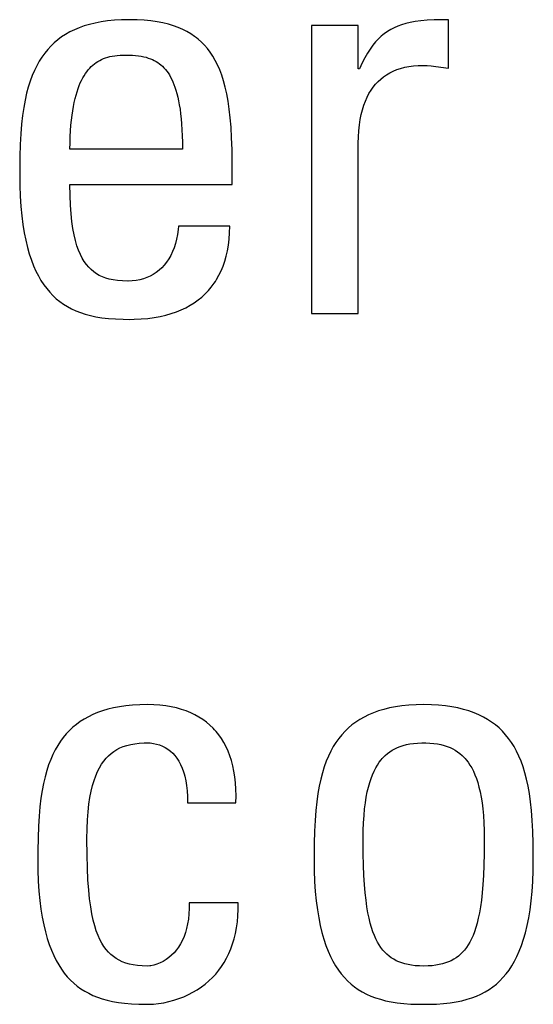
# Model space of a CAD drawing. Extents: x -837 to -216, y -123 to 601.
# Tile 30 of 136: x -537.95 to -535.88, y 156.51 to 160.47. Entities that reach past the tile are written whole.
import ezdxf

# ---------------------------------------------------------------- set-up
doc = ezdxf.new("R2010")
doc.units = 0
doc.header["$LTSCALE"] = 23.1
doc.layers.add('HEATSINK_AM_0', color=7, linetype='CONTINUOUS')

msp = doc.modelspace()

# ---------------------------------------------------------------- linework, layer by layer
at = {"layer": 'HEATSINK_AM_0', "color": 7}
for p, q in [((-537.6864, 160.4404), (-537.7067, 160.4332)), ((-537.6649, 160.4468), (-537.6864, 160.4404)), ((-537.6421, 160.4523), (-537.6649, 160.4468)), ((-537.6179, 160.457), (-537.6421, 160.4523)), ((-537.5923, 160.4607), (-537.6179, 160.457)), ((-537.565, 160.4634), (-537.5923, 160.4607)), ((-537.536, 160.465), (-537.565, 160.4634)), ((-537.5053, 160.4656), (-537.536, 160.465)), ((-537.4742, 160.465), (-537.5053, 160.4656)), ((-537.4454, 160.4634), (-537.4742, 160.465)), ((-537.4185, 160.4608), (-537.4454, 160.4634)), ((-537.3935, 160.4572), (-537.4185, 160.4608)), ((-537.3701, 160.4527), (-537.3935, 160.4572)), ((-537.3483, 160.4474), (-537.3701, 160.4527)), ((-537.3279, 160.4413), (-537.3483, 160.4474)), ((-537.3088, 160.4343), (-537.3279, 160.4413)), ((-536.5859, 160.4427), (-536.7739, 160.4427)), ((-536.7739, 160.4427), (-536.7739, 159.2847)), ((-536.5859, 160.2684), (-536.5859, 160.4427)), ((-536.4272, 160.4397), (-536.4417, 160.4333)), ((-536.4117, 160.4453), (-536.4272, 160.4397)), ((-536.395, 160.4502), (-536.4117, 160.4453)), ((-536.3769, 160.4545), (-536.395, 160.4502)), ((-536.3569, 160.458), (-536.3769, 160.4545)), ((-536.3347, 160.4609), (-536.3569, 160.458)), ((-536.3096, 160.4632), (-536.3347, 160.4609)), ((-536.2804, 160.4647), (-536.3096, 160.4632)), ((-536.2453, 160.4655), (-536.2804, 160.4647)), ((-536.2235, 160.4656), (-536.2453, 160.4655)), ((-536.2235, 160.2707), (-536.2235, 160.4656)), ((-537.7771, 160.3962), (-537.7923, 160.3849)), ((-537.761, 160.4066), (-537.7771, 160.3962)), ((-537.7439, 160.4163), (-537.761, 160.4066)), ((-537.7258, 160.4252), (-537.7439, 160.4163)), ((-537.7067, 160.4332), (-537.7258, 160.4252)), ((-537.2908, 160.4266), (-537.3088, 160.4343)), ((-537.2739, 160.4181), (-537.2908, 160.4266)), ((-537.2581, 160.4087), (-537.2739, 160.4181)), ((-537.2431, 160.3986), (-537.2581, 160.4087)), ((-537.2359, 160.3932), (-537.2431, 160.3986)), ((-536.4931, 160.3994), (-536.5047, 160.3884)), ((-536.4871, 160.4045), (-536.4931, 160.3994)), ((-536.481, 160.4093), (-536.4871, 160.4045)), ((-536.4685, 160.4182), (-536.481, 160.4093)), ((-536.4554, 160.4262), (-536.4685, 160.4182)), ((-536.4417, 160.4333), (-536.4554, 160.4262)), ((-537.8203, 160.3599), (-537.8331, 160.346)), ((-537.8067, 160.3728), (-537.8203, 160.3599)), ((-537.7923, 160.3849), (-537.8067, 160.3728)), ((-537.229, 160.3876), (-537.2359, 160.3932)), ((-537.2157, 160.3758), (-537.229, 160.3876)), ((-537.2032, 160.3631), (-537.2157, 160.3758)), ((-537.1914, 160.3494), (-537.2032, 160.3631)), ((-536.5272, 160.3627), (-536.5381, 160.3477)), ((-536.5161, 160.3762), (-536.5272, 160.3627)), ((-536.5047, 160.3884), (-536.5161, 160.3762)), ((-537.8452, 160.3313), (-537.8565, 160.3155)), ((-537.8331, 160.346), (-537.8452, 160.3313)), ((-537.5922, 160.3149), (-537.5832, 160.3173)), ((-537.5832, 160.3173), (-537.5738, 160.3193)), ((-537.5738, 160.3193), (-537.5639, 160.3209)), ((-537.5639, 160.3209), (-537.5535, 160.3221)), ((-537.5535, 160.3221), (-537.5424, 160.323)), ((-537.5424, 160.323), (-537.5305, 160.3234)), ((-537.5305, 160.3234), (-537.5236, 160.3235)), ((-537.5236, 160.3235), (-537.522, 160.3235)), ((-537.522, 160.3235), (-537.5063, 160.3233)), ((-537.5063, 160.3233), (-537.4924, 160.3226)), ((-537.4924, 160.3226), (-537.4798, 160.3217)), ((-537.4798, 160.3217), (-537.4682, 160.3203)), ((-537.4682, 160.3203), (-537.4574, 160.3187)), ((-537.4574, 160.3187), (-537.4474, 160.3167)), ((-537.4474, 160.3167), (-537.438, 160.3144)), ((-537.1802, 160.3348), (-537.1914, 160.3494)), ((-537.1698, 160.319), (-537.1802, 160.3348)), ((-537.1599, 160.302), (-537.1698, 160.319)), ((-536.5489, 160.331), (-536.5597, 160.3124)), ((-536.5381, 160.3477), (-536.5489, 160.331)), ((-537.8773, 160.2807), (-537.8867, 160.2614)), ((-537.8673, 160.2986), (-537.8773, 160.2807)), ((-537.8565, 160.3155), (-537.8673, 160.2986)), ((-537.6644, 160.2707), (-537.6583, 160.277)), ((-537.6583, 160.277), (-537.6519, 160.2828)), ((-537.6519, 160.2828), (-537.6454, 160.2882)), ((-537.6454, 160.2882), (-537.6386, 160.2932)), ((-537.6386, 160.2932), (-537.6316, 160.2977)), ((-537.6316, 160.2977), (-537.6243, 160.3019)), ((-537.6243, 160.3019), (-537.6168, 160.3057)), ((-537.6168, 160.3057), (-537.6089, 160.3091)), ((-537.6089, 160.3091), (-537.6007, 160.3122)), ((-537.6007, 160.3122), (-537.5922, 160.3149)), ((-537.438, 160.3144), (-537.4292, 160.3117)), ((-537.4292, 160.3117), (-537.4208, 160.3088)), ((-537.4208, 160.3088), (-537.4128, 160.3055)), ((-537.4128, 160.3055), (-537.4053, 160.3018)), ((-537.4053, 160.3018), (-537.398, 160.2979)), ((-537.398, 160.2979), (-537.3911, 160.2935)), ((-537.3911, 160.2935), (-537.3845, 160.2888)), ((-537.3845, 160.2888), (-537.3781, 160.2838)), ((-537.3781, 160.2838), (-537.372, 160.2783)), ((-537.372, 160.2783), (-537.3661, 160.2723)), ((-537.1507, 160.2837), (-537.1599, 160.302)), ((-537.1421, 160.264), (-537.1507, 160.2837)), ((-536.5704, 160.2917), (-536.5813, 160.2684)), ((-536.5597, 160.3124), (-536.5704, 160.2917)), ((-536.3993, 160.2743), (-536.3822, 160.2777)), ((-536.3822, 160.2777), (-536.364, 160.2802)), ((-536.364, 160.2802), (-536.3448, 160.2817)), ((-536.3448, 160.2817), (-536.3245, 160.2822)), ((-536.3245, 160.2822), (-536.3096, 160.2817)), ((-536.3096, 160.2817), (-536.2935, 160.2802)), ((-536.2935, 160.2802), (-536.274, 160.2776)), ((-536.274, 160.2776), (-536.2235, 160.2707)), ((-537.8955, 160.2409), (-537.9036, 160.2188)), ((-537.8867, 160.2614), (-537.8955, 160.2409)), ((-537.6923, 160.2314), (-537.6871, 160.2404)), ((-537.6871, 160.2404), (-537.6817, 160.2488)), ((-537.6817, 160.2488), (-537.6761, 160.2566)), ((-537.6761, 160.2566), (-537.6733, 160.2603)), ((-537.6733, 160.2603), (-537.6704, 160.2639)), ((-537.6704, 160.2639), (-537.6644, 160.2707)), ((-537.3661, 160.2723), (-537.3604, 160.2659)), ((-537.3604, 160.2659), (-537.3549, 160.259)), ((-537.3549, 160.259), (-537.3496, 160.2516)), ((-537.3496, 160.2516), (-537.3445, 160.2437)), ((-537.3445, 160.2437), (-537.3395, 160.2351)), ((-537.134, 160.2428), (-537.1421, 160.264)), ((-537.1267, 160.2198), (-537.134, 160.2428)), ((-536.5813, 160.2684), (-536.5859, 160.2684)), ((-536.4838, 160.2363), (-536.4717, 160.2446)), ((-536.4717, 160.2446), (-536.4588, 160.2522)), ((-536.4588, 160.2522), (-536.4452, 160.2589)), ((-536.4452, 160.2589), (-536.4308, 160.2649)), ((-536.4308, 160.2649), (-536.4155, 160.27)), ((-536.4155, 160.27), (-536.3993, 160.2743)), ((-537.9036, 160.2188), (-537.911, 160.1952)), ((-537.7111, 160.1888), (-537.7067, 160.2006)), ((-537.7067, 160.2006), (-537.7021, 160.2115)), ((-537.7021, 160.2115), (-537.6973, 160.2218)), ((-537.6973, 160.2218), (-537.6923, 160.2314)), ((-537.3395, 160.2351), (-537.3348, 160.2259)), ((-537.3348, 160.2259), (-537.3303, 160.2161)), ((-537.3303, 160.2161), (-537.3259, 160.2055)), ((-537.3259, 160.2055), (-537.3218, 160.1942)), ((-537.1199, 160.195), (-537.1267, 160.2198)), ((-536.5255, 160.1946), (-536.5161, 160.2063)), ((-536.5161, 160.2063), (-536.5059, 160.2171)), ((-536.5059, 160.2171), (-536.4952, 160.2271)), ((-536.4952, 160.2271), (-536.4838, 160.2363)), ((-537.9178, 160.1698), (-537.9239, 160.1424)), ((-537.911, 160.1952), (-537.9178, 160.1698)), ((-537.723, 160.1487), (-537.7193, 160.163)), ((-537.7193, 160.163), (-537.7153, 160.1763)), ((-537.7153, 160.1763), (-537.7111, 160.1888)), ((-537.3218, 160.1942), (-537.3179, 160.182)), ((-537.3179, 160.182), (-537.3142, 160.1689)), ((-537.3142, 160.1689), (-537.3107, 160.1549)), ((-537.1138, 160.168), (-537.1199, 160.195)), ((-537.1083, 160.1387), (-537.1138, 160.168)), ((-536.5502, 160.1539), (-536.5426, 160.1685)), ((-536.5426, 160.1685), (-536.5344, 160.182)), ((-536.5344, 160.182), (-536.5255, 160.1946)), ((-537.9239, 160.1424), (-537.9293, 160.1128)), ((-537.7297, 160.1174), (-537.7265, 160.1335)), ((-537.7265, 160.1335), (-537.723, 160.1487)), ((-537.3107, 160.1549), (-537.3074, 160.1398)), ((-537.3074, 160.1398), (-537.3044, 160.1237)), ((-537.3044, 160.1237), (-537.3017, 160.1063)), ((-537.1036, 160.1067), (-537.1083, 160.1387)), ((-536.5691, 160.1037), (-536.5635, 160.1216)), ((-536.5635, 160.1216), (-536.5572, 160.1383)), ((-536.5572, 160.1383), (-536.5502, 160.1539)), ((-537.9339, 160.0807), (-537.9379, 160.0457)), ((-537.9293, 160.1128), (-537.9339, 160.0807)), ((-537.7376, 160.0623), (-537.7353, 160.0818)), ((-537.7353, 160.0818), (-537.7327, 160.1001)), ((-537.7327, 160.1001), (-537.7297, 160.1174)), ((-537.3017, 160.1063), (-537.2993, 160.0878)), ((-537.2993, 160.0878), (-537.2971, 160.0679)), ((-537.0997, 160.0718), (-537.1036, 160.1067)), ((-536.5781, 160.0643), (-536.574, 160.0846)), ((-536.574, 160.0846), (-536.5691, 160.1037)), ((-537.9379, 160.0457), (-537.941, 160.0072)), ((-537.7412, 160.0196), (-537.7396, 160.0416)), ((-537.7396, 160.0416), (-537.7376, 160.0623)), ((-537.2971, 160.0679), (-537.2954, 160.0466)), ((-537.2954, 160.0466), (-537.2939, 160.0237)), ((-537.0965, 160.0334), (-537.0997, 160.0718)), ((-536.5838, 160.0196), (-536.5814, 160.0426)), ((-536.5814, 160.0426), (-536.5781, 160.0643)), ((-537.941, 160.0072), (-537.9434, 159.9645)), ((-537.7425, 159.9962), (-537.7412, 160.0196)), ((-537.2939, 160.0237), (-537.2928, 159.9993)), ((-537.0942, 159.9912), (-537.0965, 160.0334)), ((-536.5853, 159.9953), (-536.5838, 160.0196)), ((-537.9434, 159.9645), (-537.9449, 159.9162)), ((-537.7438, 159.9451), (-537.7433, 159.9714)), ((-537.7433, 159.9714), (-537.7425, 159.9962)), ((-537.2928, 159.9993), (-537.2922, 159.9731)), ((-537.2922, 159.9731), (-537.292, 159.9451)), ((-537.0928, 159.9445), (-537.0942, 159.9912)), ((-536.5859, 159.9696), (-536.5853, 159.9953)), ((-536.5859, 159.2847), (-536.5859, 159.9696)), ((-537.292, 159.9451), (-537.7438, 159.9451)), ((-537.0925, 159.9015), (-537.0928, 159.9445)), ((-537.9449, 159.9162), (-537.9455, 159.8602)), ((-537.0925, 159.8029), (-537.0925, 159.9015)), ((-537.9455, 159.8602), (-537.9456, 159.8465)), ((-537.9456, 159.8465), (-537.945, 159.7998)), ((-537.7438, 159.8029), (-537.0925, 159.8029)), ((-537.7432, 159.7599), (-537.7438, 159.8029)), ((-537.945, 159.7998), (-537.9433, 159.7562)), ((-537.9433, 159.7562), (-537.9407, 159.7156)), ((-537.7416, 159.7211), (-537.7432, 159.7599)), ((-537.9407, 159.7156), (-537.9371, 159.6778)), ((-537.7391, 159.6862), (-537.7416, 159.7211)), ((-537.7358, 159.6548), (-537.7391, 159.6862)), ((-537.9371, 159.6778), (-537.9326, 159.6426)), ((-537.7316, 159.6265), (-537.7358, 159.6548)), ((-537.9326, 159.6426), (-537.9273, 159.6098)), ((-537.9273, 159.6098), (-537.9212, 159.5793)), ((-537.7268, 159.6011), (-537.7316, 159.6265)), ((-537.3091, 159.6224), (-537.3116, 159.6031)), ((-537.3081, 159.6355), (-537.3091, 159.6224)), ((-537.1017, 159.6355), (-537.3081, 159.6355)), ((-537.1044, 159.5839), (-537.1025, 159.6091)), ((-537.1025, 159.6091), (-537.1017, 159.6355)), ((-537.9212, 159.5793), (-537.9144, 159.5509)), ((-537.7214, 159.5782), (-537.7268, 159.6011)), ((-537.7154, 159.5576), (-537.7214, 159.5782)), ((-537.3197, 159.5667), (-537.3252, 159.5497)), ((-537.3151, 159.5845), (-537.3197, 159.5667)), ((-537.3116, 159.6031), (-537.3151, 159.5845)), ((-537.1073, 159.5599), (-537.1044, 159.5839)), ((-537.9144, 159.5509), (-537.9069, 159.5245)), ((-537.7088, 159.5391), (-537.7154, 159.5576)), ((-537.7017, 159.5225), (-537.7088, 159.5391)), ((-537.3316, 159.5337), (-537.3388, 159.5187)), ((-537.3252, 159.5497), (-537.3316, 159.5337)), ((-537.1163, 159.5155), (-537.1113, 159.5372)), ((-537.1113, 159.5372), (-537.1073, 159.5599)), ((-537.9069, 159.5245), (-537.8987, 159.4999)), ((-537.8987, 159.4999), (-537.8899, 159.4771)), ((-537.6941, 159.5075), (-537.7017, 159.5225)), ((-537.686, 159.4941), (-537.6941, 159.5075)), ((-537.6774, 159.482), (-537.686, 159.4941)), ((-537.3556, 159.4917), (-537.365, 159.4797)), ((-537.3468, 159.5047), (-537.3556, 159.4917)), ((-537.3388, 159.5187), (-537.3468, 159.5047)), ((-537.1289, 159.4754), (-537.1221, 159.4949)), ((-537.1221, 159.4949), (-537.1163, 159.5155)), ((-537.8899, 159.4771), (-537.8806, 159.4559)), ((-537.8806, 159.4559), (-537.8706, 159.4362)), ((-537.6683, 159.4711), (-537.6774, 159.482)), ((-537.6586, 159.4614), (-537.6683, 159.4711)), ((-537.6484, 159.4528), (-537.6586, 159.4614)), ((-537.6375, 159.4451), (-537.6484, 159.4528)), ((-537.397, 159.45), (-537.4089, 159.4421)), ((-537.3857, 159.4589), (-537.397, 159.45)), ((-537.3751, 159.4688), (-537.3857, 159.4589)), ((-537.365, 159.4797), (-537.3751, 159.4688)), ((-537.1451, 159.4392), (-537.1366, 159.4568)), ((-537.1366, 159.4568), (-537.1289, 159.4754)), ((-537.8706, 159.4362), (-537.86, 159.4179)), ((-537.86, 159.4179), (-537.8489, 159.4009)), ((-537.6259, 159.4384), (-537.6375, 159.4451)), ((-537.6134, 159.4326), (-537.6259, 159.4384)), ((-537.6001, 159.4276), (-537.6134, 159.4326)), ((-537.5856, 159.4234), (-537.6001, 159.4276)), ((-537.5698, 159.42), (-537.5856, 159.4234)), ((-537.5525, 159.4176), (-537.5698, 159.42)), ((-537.5332, 159.416), (-537.5525, 159.4176)), ((-537.5117, 159.4154), (-537.5332, 159.416)), ((-537.5099, 159.4154), (-537.5117, 159.4154)), ((-537.4934, 159.416), (-537.5099, 159.4154)), ((-537.4777, 159.4177), (-537.4934, 159.416)), ((-537.4626, 159.4205), (-537.4777, 159.4177)), ((-537.4483, 159.4244), (-537.4626, 159.4205)), ((-537.4345, 159.4293), (-537.4483, 159.4244)), ((-537.4214, 159.4352), (-537.4345, 159.4293)), ((-537.4089, 159.4421), (-537.4214, 159.4352)), ((-537.1648, 159.4065), (-537.1596, 159.4144)), ((-537.1596, 159.4144), (-537.1545, 159.4224)), ((-537.1545, 159.4224), (-537.1451, 159.4392)), ((-537.8489, 159.4009), (-537.8372, 159.3851)), ((-537.8372, 159.3851), (-537.8249, 159.3705)), ((-537.8249, 159.3705), (-537.8121, 159.357)), ((-537.2006, 159.364), (-537.1878, 159.3773)), ((-537.1878, 159.3773), (-537.1759, 159.3915)), ((-537.1759, 159.3915), (-537.1648, 159.4065)), ((-537.8121, 159.357), (-537.7986, 159.3446)), ((-537.7986, 159.3446), (-537.7844, 159.3331)), ((-537.7844, 159.3331), (-537.7696, 159.3226)), ((-537.2608, 159.3182), (-537.2443, 159.3285)), ((-537.2443, 159.3285), (-537.2289, 159.3396)), ((-537.2289, 159.3396), (-537.2143, 159.3514)), ((-537.2143, 159.3514), (-537.2006, 159.364)), ((-537.7696, 159.3226), (-537.754, 159.3129)), ((-537.754, 159.3129), (-537.7375, 159.3041)), ((-537.7375, 159.3041), (-537.7202, 159.2961)), ((-537.7202, 159.2961), (-537.7018, 159.289)), ((-537.7018, 159.289), (-537.6823, 159.2826)), ((-537.3367, 159.2851), (-537.3161, 159.2921)), ((-537.3161, 159.2921), (-537.2966, 159.3)), ((-537.2966, 159.3), (-537.2782, 159.3087)), ((-537.2782, 159.3087), (-537.2608, 159.3182)), ((-537.6823, 159.2826), (-537.6615, 159.2771)), ((-537.6615, 159.2771), (-537.6392, 159.2724)), ((-537.6392, 159.2724), (-537.6153, 159.2685)), ((-537.6153, 159.2685), (-537.5895, 159.2654)), ((-537.5895, 159.2654), (-537.5613, 159.2633)), ((-537.5613, 159.2633), (-537.5302, 159.2621)), ((-537.5302, 159.2621), (-537.5053, 159.2618)), ((-537.5053, 159.2618), (-537.4858, 159.2621)), ((-537.4858, 159.2621), (-537.4577, 159.2634)), ((-537.4577, 159.2634), (-537.431, 159.2658)), ((-537.431, 159.2658), (-537.4056, 159.2692)), ((-537.4056, 159.2692), (-537.3814, 159.2736)), ((-537.3814, 159.2736), (-537.3585, 159.2789)), ((-537.3585, 159.2789), (-537.3367, 159.2851)), ((-536.7739, 159.2847), (-536.5859, 159.2847)), ((-537.5189, 157.7091), (-537.5444, 157.7055)), ((-537.4919, 157.7118), (-537.5189, 157.7091)), ((-537.4631, 157.7134), (-537.4919, 157.7118)), ((-537.4327, 157.714), (-537.4631, 157.7134)), ((-537.4319, 157.714), (-537.4327, 157.714)), ((-537.4065, 157.7134), (-537.4319, 157.714)), ((-537.3822, 157.7117), (-537.4065, 157.7134)), ((-537.359, 157.709), (-537.3822, 157.7117)), ((-537.3369, 157.7053), (-537.359, 157.709)), ((-536.4103, 157.709), (-536.4361, 157.7053)), ((-536.3829, 157.7117), (-536.4103, 157.709)), ((-536.3538, 157.7134), (-536.3829, 157.7117)), ((-536.3229, 157.714), (-536.3538, 157.7134)), ((-536.2919, 157.7134), (-536.3229, 157.714)), ((-536.2629, 157.7117), (-536.2919, 157.7134)), ((-536.2355, 157.709), (-536.2629, 157.7117)), ((-536.2097, 157.7053), (-536.2355, 157.709)), ((-537.6517, 157.6743), (-537.6697, 157.6655)), ((-537.6326, 157.6822), (-537.6517, 157.6743)), ((-537.6124, 157.6893), (-537.6326, 157.6822)), ((-537.5911, 157.6955), (-537.6124, 157.6893)), ((-537.5684, 157.701), (-537.5911, 157.6955)), ((-537.5444, 157.7055), (-537.5684, 157.701)), ((-537.3159, 157.7006), (-537.3369, 157.7053)), ((-537.2959, 157.695), (-537.3159, 157.7006)), ((-537.2769, 157.6885), (-537.2959, 157.695)), ((-537.2588, 157.6811), (-537.2769, 157.6885)), ((-537.2417, 157.6729), (-537.2588, 157.6811)), ((-537.2255, 157.6638), (-537.2417, 157.6729)), ((-536.5443, 157.6731), (-536.5625, 157.6642)), ((-536.5251, 157.6813), (-536.5443, 157.6731)), ((-536.5048, 157.6886), (-536.5251, 157.6813)), ((-536.4832, 157.695), (-536.5048, 157.6886)), ((-536.4603, 157.7006), (-536.4832, 157.695)), ((-536.4361, 157.7053), (-536.4603, 157.7006)), ((-536.1854, 157.7006), (-536.2097, 157.7053)), ((-536.1625, 157.695), (-536.1854, 157.7006)), ((-536.141, 157.6886), (-536.1625, 157.695)), ((-536.1206, 157.6813), (-536.141, 157.6886)), ((-536.1015, 157.6731), (-536.1206, 157.6813)), ((-536.0833, 157.6642), (-536.1015, 157.6731)), ((-537.7179, 157.6347), (-537.7323, 157.6228)), ((-537.7028, 157.6458), (-537.7179, 157.6347)), ((-537.6867, 157.656), (-537.7028, 157.6458)), ((-537.6697, 157.6655), (-537.6867, 157.656)), ((-537.2101, 157.654), (-537.2255, 157.6638)), ((-537.1956, 157.6433), (-537.2101, 157.654)), ((-537.1819, 157.6318), (-537.1956, 157.6433)), ((-537.169, 157.6194), (-537.1819, 157.6318)), ((-536.611, 157.6325), (-536.6253, 157.6203)), ((-536.5957, 157.6439), (-536.611, 157.6325)), ((-536.5796, 157.6544), (-536.5957, 157.6439)), ((-536.5625, 157.6642), (-536.5796, 157.6544)), ((-536.0662, 157.6544), (-536.0833, 157.6642)), ((-536.0501, 157.6439), (-536.0662, 157.6544)), ((-536.0348, 157.6325), (-536.0501, 157.6439)), ((-536.0204, 157.6203), (-536.0348, 157.6325)), ((-537.7586, 157.5965), (-537.7707, 157.582)), ((-537.7458, 157.6101), (-537.7586, 157.5965)), ((-537.7323, 157.6228), (-537.7458, 157.6101)), ((-537.1629, 157.613), (-537.169, 157.6194)), ((-537.157, 157.6063), (-537.1629, 157.613)), ((-537.1457, 157.5922), (-537.157, 157.6063)), ((-537.1352, 157.5773), (-537.1457, 157.5922)), ((-536.6517, 157.5932), (-536.6638, 157.5782)), ((-536.6389, 157.6072), (-536.6517, 157.5932)), ((-536.6253, 157.6203), (-536.6389, 157.6072)), ((-536.0069, 157.6072), (-536.0204, 157.6203)), ((-535.9941, 157.5932), (-536.0069, 157.6072)), ((-535.982, 157.5782), (-535.9941, 157.5932)), ((-537.7928, 157.5501), (-537.8029, 157.5324)), ((-537.7821, 157.5666), (-537.7928, 157.5501)), ((-537.7707, 157.582), (-537.7821, 157.5666)), ((-537.5294, 157.5455), (-537.5151, 157.5501)), ((-537.5151, 157.5501), (-537.4998, 157.554)), ((-537.4998, 157.554), (-537.4832, 157.5569)), ((-537.4832, 157.5569), (-537.4651, 157.559)), ((-537.4651, 157.559), (-537.4454, 157.5601)), ((-537.4454, 157.5601), (-537.4327, 157.5603)), ((-537.4327, 157.5603), (-537.4213, 157.5599)), ((-537.4213, 157.5599), (-537.4085, 157.5583)), ((-537.4085, 157.5583), (-537.396, 157.5557)), ((-537.396, 157.5557), (-537.3839, 157.5521)), ((-537.3839, 157.5521), (-537.3722, 157.5474)), ((-537.1255, 157.5616), (-537.1352, 157.5773)), ((-537.1166, 157.5449), (-537.1255, 157.5616)), ((-536.6752, 157.5623), (-536.6859, 157.5452)), ((-536.6638, 157.5782), (-536.6752, 157.5623)), ((-536.4172, 157.5463), (-536.4052, 157.5502)), ((-536.4052, 157.5502), (-536.3923, 157.5535)), ((-536.3923, 157.5535), (-536.3786, 157.5561)), ((-536.3786, 157.5561), (-536.3639, 157.5582)), ((-536.3639, 157.5582), (-536.3481, 157.5595)), ((-536.3481, 157.5595), (-536.3309, 157.5602)), ((-536.3309, 157.5602), (-536.3229, 157.5603)), ((-536.3229, 157.5603), (-536.3149, 157.5602)), ((-536.3149, 157.5602), (-536.2977, 157.5595)), ((-536.2977, 157.5595), (-536.2819, 157.5582)), ((-536.2819, 157.5582), (-536.2672, 157.5561)), ((-536.2672, 157.5561), (-536.2535, 157.5535)), ((-536.2535, 157.5535), (-536.2406, 157.5502)), ((-536.2406, 157.5502), (-536.2286, 157.5463)), ((-535.9706, 157.5623), (-535.982, 157.5782)), ((-535.9599, 157.5452), (-535.9706, 157.5623)), ((-537.8123, 157.5136), (-537.8211, 157.4935)), ((-537.8029, 157.5324), (-537.8123, 157.5136)), ((-537.5984, 157.4986), (-537.5885, 157.5088)), ((-537.5885, 157.5088), (-537.578, 157.518)), ((-537.578, 157.518), (-537.5669, 157.5263)), ((-537.5669, 157.5263), (-537.5551, 157.5335)), ((-537.5551, 157.5335), (-537.5427, 157.5399)), ((-537.5427, 157.5399), (-537.5294, 157.5455)), ((-537.3722, 157.5474), (-537.3611, 157.5417)), ((-537.3611, 157.5417), (-537.3505, 157.5351)), ((-537.3505, 157.5351), (-537.3405, 157.5274)), ((-537.3405, 157.5274), (-537.331, 157.5187)), ((-537.331, 157.5187), (-537.3221, 157.5091)), ((-537.3221, 157.5091), (-537.3138, 157.4983)), ((-537.1085, 157.5272), (-537.1166, 157.5449)), ((-537.1013, 157.5086), (-537.1085, 157.5272)), ((-537.0949, 157.489), (-537.1013, 157.5086)), ((-536.6959, 157.527), (-536.7053, 157.5075)), ((-536.6859, 157.5452), (-536.6959, 157.527)), ((-536.4858, 157.5016), (-536.4774, 157.51)), ((-536.4774, 157.51), (-536.4686, 157.5177)), ((-536.4686, 157.5177), (-536.4593, 157.5247)), ((-536.4593, 157.5247), (-536.4496, 157.531)), ((-536.4496, 157.531), (-536.4394, 157.5367)), ((-536.4394, 157.5367), (-536.4286, 157.5418)), ((-536.4286, 157.5418), (-536.4172, 157.5463)), ((-536.2286, 157.5463), (-536.2172, 157.5418)), ((-536.2172, 157.5418), (-536.2064, 157.5368)), ((-536.2064, 157.5368), (-536.1962, 157.5311)), ((-536.1962, 157.5311), (-536.1865, 157.5247)), ((-536.1865, 157.5247), (-536.1772, 157.5177)), ((-536.1772, 157.5177), (-536.1684, 157.51)), ((-536.1684, 157.51), (-536.16, 157.5016)), ((-535.9499, 157.527), (-535.9599, 157.5452)), ((-535.9405, 157.5075), (-535.9499, 157.527)), ((-537.8293, 157.472), (-537.8368, 157.4489)), ((-537.8211, 157.4935), (-537.8293, 157.472)), ((-537.625, 157.4606), (-537.6167, 157.4745)), ((-537.6167, 157.4745), (-537.6078, 157.4871)), ((-537.6078, 157.4871), (-537.5984, 157.4986)), ((-537.3138, 157.4983), (-537.3062, 157.4864)), ((-537.3062, 157.4864), (-537.2991, 157.4734)), ((-537.2991, 157.4734), (-537.2928, 157.4592)), ((-537.0894, 157.4683), (-537.0949, 157.489)), ((-536.714, 157.4867), (-536.7221, 157.4644)), ((-536.7053, 157.5075), (-536.714, 157.4867)), ((-536.5158, 157.4595), (-536.5089, 157.4714)), ((-536.5089, 157.4714), (-536.5016, 157.4823)), ((-536.5016, 157.4823), (-536.4939, 157.4924)), ((-536.4939, 157.4924), (-536.4899, 157.4971)), ((-536.4899, 157.4971), (-536.4858, 157.5016)), ((-536.16, 157.5016), (-536.1559, 157.4971)), ((-536.1559, 157.4971), (-536.1519, 157.4924)), ((-536.1519, 157.4924), (-536.1443, 157.4823)), ((-536.1443, 157.4823), (-536.137, 157.4714)), ((-536.137, 157.4714), (-536.13, 157.4595)), ((-535.9318, 157.4867), (-535.9405, 157.5075)), ((-535.9237, 157.4643), (-535.9318, 157.4867)), ((-537.8368, 157.4489), (-537.8437, 157.4242)), ((-537.6401, 157.4282), (-537.6328, 157.4452)), ((-537.6328, 157.4452), (-537.625, 157.4606)), ((-537.2928, 157.4592), (-537.2872, 157.4437)), ((-537.2872, 157.4437), (-537.2847, 157.4354)), ((-537.2847, 157.4354), (-537.2824, 157.4268)), ((-537.0849, 157.4465), (-537.0894, 157.4683)), ((-537.0812, 157.4236), (-537.0849, 157.4465)), ((-536.7295, 157.4404), (-536.7362, 157.4146)), ((-536.7221, 157.4644), (-536.7295, 157.4404)), ((-536.5344, 157.4174), (-536.5286, 157.4326)), ((-536.5286, 157.4326), (-536.5224, 157.4466)), ((-536.5224, 157.4466), (-536.5158, 157.4595)), ((-536.13, 157.4595), (-536.1234, 157.4466)), ((-536.1234, 157.4466), (-536.1172, 157.4326)), ((-536.1172, 157.4326), (-536.1114, 157.4174)), ((-535.9163, 157.4404), (-535.9237, 157.4643)), ((-535.9096, 157.4145), (-535.9163, 157.4404)), ((-537.8499, 157.3975), (-537.8554, 157.3688)), ((-537.8437, 157.4242), (-537.8499, 157.3975)), ((-537.6531, 157.389), (-537.6469, 157.4095)), ((-537.6469, 157.4095), (-537.6401, 157.4282)), ((-537.2824, 157.4268), (-537.2784, 157.4085)), ((-537.2784, 157.4085), (-537.2753, 157.3887)), ((-537.0786, 157.3994), (-537.0812, 157.4236)), ((-537.0771, 157.3741), (-537.0786, 157.3994)), ((-536.7362, 157.4146), (-536.7423, 157.3868)), ((-536.5449, 157.383), (-536.5399, 157.4009)), ((-536.5399, 157.4009), (-536.5344, 157.4174)), ((-536.1114, 157.4174), (-536.106, 157.4009)), ((-536.106, 157.4009), (-536.101, 157.383)), ((-535.9035, 157.3867), (-535.9096, 157.4145)), ((-537.8554, 157.3688), (-537.8602, 157.3376)), ((-537.6635, 157.3414), (-537.6586, 157.3663)), ((-537.6586, 157.3663), (-537.6531, 157.389)), ((-537.2753, 157.3887), (-537.2732, 157.3673)), ((-537.2732, 157.3673), (-537.2721, 157.3443)), ((-537.0766, 157.3475), (-537.0771, 157.3741)), ((-536.7476, 157.3567), (-536.7522, 157.324)), ((-536.7423, 157.3868), (-536.7476, 157.3567)), ((-536.5535, 157.3426), (-536.5494, 157.3636)), ((-536.5494, 157.3636), (-536.5449, 157.383)), ((-536.101, 157.383), (-536.0964, 157.3636)), ((-536.0964, 157.3636), (-536.0923, 157.3426)), ((-535.8982, 157.3566), (-535.9035, 157.3867)), ((-535.8936, 157.3239), (-535.8982, 157.3566)), ((-537.8602, 157.3376), (-537.8643, 157.3037)), ((-537.6711, 157.284), (-537.6677, 157.3141)), ((-537.6677, 157.3141), (-537.6635, 157.3414)), ((-537.2721, 157.3443), (-537.2722, 157.3196)), ((-537.2722, 157.3196), (-537.0773, 157.3196)), ((-537.0773, 157.3196), (-537.0766, 157.3475)), ((-536.7522, 157.324), (-536.756, 157.2883)), ((-536.5602, 157.2952), (-536.5571, 157.3198)), ((-536.5571, 157.3198), (-536.5535, 157.3426)), ((-536.0923, 157.3426), (-536.0887, 157.3199)), ((-536.0887, 157.3199), (-536.0857, 157.2952)), ((-535.8898, 157.2882), (-535.8936, 157.3239)), ((-537.8643, 157.3037), (-537.8676, 157.2665)), ((-537.6736, 157.251), (-537.6711, 157.284)), ((-536.756, 157.2883), (-536.7591, 157.249)), ((-536.5626, 157.2686), (-536.5602, 157.2952)), ((-536.0857, 157.2952), (-536.0832, 157.2686)), ((-535.8868, 157.2489), (-535.8898, 157.2882)), ((-537.8676, 157.2665), (-537.8702, 157.2255)), ((-537.6752, 157.2148), (-537.6736, 157.251)), ((-536.7591, 157.249), (-536.7613, 157.2052)), ((-536.5656, 157.2087), (-536.5644, 157.2398)), ((-536.5644, 157.2398), (-536.5626, 157.2686)), ((-536.0832, 157.2686), (-536.0814, 157.2398)), ((-536.0814, 157.2398), (-536.0802, 157.2087)), ((-535.8845, 157.2051), (-535.8868, 157.2489)), ((-537.8702, 157.2255), (-537.8719, 157.1794)), ((-537.6758, 157.1751), (-537.6752, 157.2148)), ((-536.7613, 157.2052), (-536.7627, 157.1556)), ((-536.566, 157.1751), (-536.5656, 157.2087)), ((-536.0802, 157.2087), (-536.0799, 157.1751)), ((-535.8832, 157.1555), (-535.8845, 157.2051)), ((-537.8719, 157.1794), (-537.8728, 157.1265)), ((-537.6758, 157.1729), (-537.6758, 157.1751)), ((-537.6752, 157.1105), (-537.6758, 157.1729)), ((-536.7627, 157.1556), (-536.7632, 157.0976)), ((-536.566, 157.1679), (-536.566, 157.1751)), ((-536.5655, 157.1151), (-536.566, 157.1679)), ((-536.0799, 157.1682), (-536.0803, 157.1153)), ((-536.0799, 157.1751), (-536.0799, 157.1682)), ((-535.8827, 157.0975), (-535.8832, 157.1555)), ((-537.8728, 157.1265), (-537.873, 157.0948)), ((-536.5644, 157.0687), (-536.5655, 157.1151)), ((-536.0803, 157.1153), (-536.0814, 157.0689)), ((-537.873, 157.0948), (-537.8724, 157.0485)), ((-537.6738, 157.0568), (-537.6752, 157.1105)), ((-536.7632, 157.0976), (-536.7632, 157.0948)), ((-536.7632, 157.0948), (-536.7626, 157.0478)), ((-535.8832, 157.0478), (-535.8827, 157.0948)), ((-535.8827, 157.0948), (-535.8827, 157.0975)), ((-537.8724, 157.0485), (-537.8708, 157.0053)), ((-537.6715, 157.0102), (-537.6738, 157.0568)), ((-536.7626, 157.0478), (-536.7609, 157.0041)), ((-536.5627, 157.0277), (-536.5644, 157.0687)), ((-536.0814, 157.0689), (-536.0831, 157.0278)), ((-535.8849, 157.0041), (-535.8832, 157.0478)), ((-537.8708, 157.0053), (-537.8682, 156.965)), ((-537.6685, 156.9693), (-537.6715, 157.0102)), ((-536.7609, 157.0041), (-536.7582, 156.9633)), ((-536.5604, 156.991), (-536.5627, 157.0277)), ((-536.0831, 157.0278), (-536.0854, 156.9912)), ((-535.8876, 156.9633), (-535.8849, 157.0041)), ((-537.8682, 156.965), (-537.8646, 156.9274)), ((-537.6648, 156.9333), (-537.6685, 156.9693)), ((-536.7582, 156.9633), (-536.7546, 156.9253)), ((-536.5577, 156.9582), (-536.5604, 156.991)), ((-536.5545, 156.9287), (-536.5577, 156.9582)), ((-536.0881, 156.9583), (-536.0913, 156.9288)), ((-536.0854, 156.9912), (-536.0881, 156.9583)), ((-535.8912, 156.9253), (-535.8876, 156.9633)), ((-537.8646, 156.9274), (-537.8602, 156.8924)), ((-537.6605, 156.9015), (-537.6648, 156.9333)), ((-537.0681, 156.9183), (-537.2653, 156.9183)), ((-537.2653, 156.9183), (-537.2651, 156.8951)), ((-537.0681, 156.8914), (-537.0681, 156.9183)), ((-536.7546, 156.9253), (-536.75, 156.8899)), ((-536.5508, 156.902), (-536.5545, 156.9287)), ((-536.0913, 156.9288), (-536.095, 156.9021)), ((-535.8958, 156.8899), (-535.8912, 156.9253)), ((-537.8602, 156.8924), (-537.855, 156.8598)), ((-537.6556, 156.8731), (-537.6605, 156.9015)), ((-537.2651, 156.8951), (-537.266, 156.8732)), ((-537.0692, 156.8657), (-537.0681, 156.8914)), ((-536.75, 156.8899), (-536.7447, 156.857)), ((-536.5467, 156.8779), (-536.5508, 156.902)), ((-536.5423, 156.856), (-536.5467, 156.8779)), ((-536.0991, 156.878), (-536.1035, 156.8561)), ((-536.095, 156.9021), (-536.0991, 156.878)), ((-535.9011, 156.857), (-535.8958, 156.8899)), ((-537.855, 156.8598), (-537.849, 156.8294)), ((-537.6502, 156.8479), (-537.6556, 156.8731)), ((-537.6443, 156.8253), (-537.6502, 156.8479)), ((-537.268, 156.8526), (-537.271, 156.8333)), ((-537.266, 156.8732), (-537.268, 156.8526)), ((-537.0747, 156.8175), (-537.0714, 156.8411)), ((-537.0714, 156.8411), (-537.0692, 156.8657)), ((-536.7447, 156.857), (-536.7385, 156.8264)), ((-536.5375, 156.8361), (-536.5423, 156.856)), ((-536.5323, 156.818), (-536.5375, 156.8361)), ((-536.1083, 156.8361), (-536.1135, 156.818)), ((-536.1035, 156.8561), (-536.1083, 156.8361)), ((-535.9073, 156.8264), (-535.9011, 156.857)), ((-537.849, 156.8294), (-537.8423, 156.8012)), ((-537.8423, 156.8012), (-537.8349, 156.7748)), ((-537.6379, 156.805), (-537.6443, 156.8253)), ((-537.631, 156.7869), (-537.6379, 156.805)), ((-537.2798, 156.798), (-537.2855, 156.7821)), ((-537.275, 156.8151), (-537.2798, 156.798)), ((-537.271, 156.8333), (-537.275, 156.8151)), ((-537.079, 156.7949), (-537.0747, 156.8175)), ((-536.7385, 156.8264), (-536.7317, 156.798)), ((-536.7317, 156.798), (-536.7241, 156.7715)), ((-536.5268, 156.8014), (-536.5323, 156.818)), ((-536.521, 156.7863), (-536.5268, 156.8014)), ((-536.119, 156.8015), (-536.1248, 156.7864)), ((-536.1135, 156.818), (-536.119, 156.8015)), ((-535.9217, 156.7715), (-535.9142, 156.7979)), ((-535.9142, 156.7979), (-535.9073, 156.8264)), ((-537.8349, 156.7748), (-537.8269, 156.7504)), ((-537.6236, 156.7706), (-537.631, 156.7869)), ((-537.6158, 156.7559), (-537.6236, 156.7706)), ((-537.2921, 156.7672), (-537.2994, 156.7532)), ((-537.2855, 156.7821), (-537.2921, 156.7672)), ((-537.0904, 156.7527), (-537.0842, 156.7733)), ((-537.0842, 156.7733), (-537.079, 156.7949)), ((-536.7241, 156.7715), (-536.7159, 156.7469)), ((-536.5148, 156.7725), (-536.521, 156.7863)), ((-536.5084, 156.7599), (-536.5148, 156.7725)), ((-536.5016, 156.7484), (-536.5084, 156.7599)), ((-536.1374, 156.7599), (-536.1442, 156.7484)), ((-536.131, 156.7726), (-536.1374, 156.7599)), ((-536.1248, 156.7864), (-536.131, 156.7726)), ((-535.93, 156.7469), (-535.9217, 156.7715)), ((-537.8269, 156.7504), (-537.8183, 156.7276)), ((-537.8183, 156.7276), (-537.809, 156.7064)), ((-537.6076, 156.7426), (-537.6158, 156.7559)), ((-537.5988, 156.7307), (-537.6076, 156.7426)), ((-537.5895, 156.72), (-537.5988, 156.7307)), ((-537.5797, 156.7103), (-537.5895, 156.72)), ((-537.3257, 156.7173), (-537.3358, 156.7071)), ((-537.3162, 156.7283), (-537.3257, 156.7173)), ((-537.3074, 156.7403), (-537.3162, 156.7283)), ((-537.2994, 156.7532), (-537.3074, 156.7403)), ((-537.1055, 156.714), (-537.0975, 156.7329)), ((-537.0975, 156.7329), (-537.0904, 156.7527)), ((-536.7159, 156.7469), (-536.707, 156.7241)), ((-536.707, 156.7241), (-536.6975, 156.7028)), ((-536.4944, 156.7378), (-536.5016, 156.7484)), ((-536.4869, 156.7281), (-536.4944, 156.7378)), ((-536.4791, 156.7192), (-536.4869, 156.7281)), ((-536.4708, 156.7111), (-536.4791, 156.7192)), ((-536.1667, 156.7192), (-536.175, 156.7111)), ((-536.1589, 156.7281), (-536.1667, 156.7192)), ((-536.1514, 156.7378), (-536.1589, 156.7281)), ((-536.1442, 156.7484), (-536.1514, 156.7378)), ((-535.9483, 156.7028), (-535.9388, 156.724)), ((-535.9388, 156.724), (-535.93, 156.7469)), ((-537.809, 156.7064), (-537.7992, 156.6867)), ((-537.7992, 156.6867), (-537.7888, 156.6684)), ((-537.5692, 156.7016), (-537.5797, 156.7103)), ((-537.5581, 156.6939), (-537.5692, 156.7016)), ((-537.5462, 156.687), (-537.5581, 156.6939)), ((-537.5335, 156.6811), (-537.5462, 156.687)), ((-537.5199, 156.676), (-537.5335, 156.6811)), ((-537.3697, 156.6826), (-537.3819, 156.6764)), ((-537.3579, 156.6898), (-537.3697, 156.6826)), ((-537.3466, 156.698), (-537.3579, 156.6898)), ((-537.3358, 156.7071), (-537.3466, 156.698)), ((-537.1347, 156.6623), (-537.1241, 156.6787)), ((-537.1241, 156.6787), (-537.1144, 156.6959)), ((-537.1144, 156.6959), (-537.1055, 156.714)), ((-536.6975, 156.7028), (-536.6875, 156.6831)), ((-536.6875, 156.6831), (-536.6768, 156.6648)), ((-536.4621, 156.7037), (-536.4708, 156.7111)), ((-536.4529, 156.6969), (-536.4621, 156.7037)), ((-536.4433, 156.6908), (-536.4529, 156.6969)), ((-536.4331, 156.6853), (-536.4433, 156.6908)), ((-536.4223, 156.6805), (-536.4331, 156.6853)), ((-536.4108, 156.6762), (-536.4223, 156.6805)), ((-536.2235, 156.6805), (-536.235, 156.6762)), ((-536.2127, 156.6853), (-536.2235, 156.6805)), ((-536.2025, 156.6908), (-536.2127, 156.6853)), ((-536.1928, 156.6969), (-536.2025, 156.6908)), ((-536.1837, 156.7037), (-536.1928, 156.6969)), ((-536.175, 156.7111), (-536.1837, 156.7037)), ((-535.969, 156.6648), (-535.9583, 156.6831)), ((-535.9583, 156.6831), (-535.9483, 156.7028)), ((-537.7888, 156.6684), (-537.7779, 156.6514)), ((-537.7779, 156.6514), (-537.7722, 156.6434)), ((-537.7722, 156.6434), (-537.7664, 156.6356)), ((-537.5052, 156.6717), (-537.5199, 156.676)), ((-537.4893, 156.6683), (-537.5052, 156.6717)), ((-537.4721, 156.6658), (-537.4893, 156.6683)), ((-537.4533, 156.6642), (-537.4721, 156.6658)), ((-537.4327, 156.6637), (-537.4533, 156.6642)), ((-537.4231, 156.6643), (-537.4327, 156.6637)), ((-537.4182, 156.665), (-537.4231, 156.6643)), ((-537.4065, 156.6676), (-537.4182, 156.665)), ((-537.3943, 156.6714), (-537.4065, 156.6676)), ((-537.3819, 156.6764), (-537.3943, 156.6714)), ((-537.1584, 156.6317), (-537.1461, 156.6466)), ((-537.1461, 156.6466), (-537.1347, 156.6623)), ((-536.6768, 156.6648), (-536.6656, 156.6478)), ((-536.6656, 156.6478), (-536.6538, 156.6321)), ((-536.3986, 156.6725), (-536.4108, 156.6762)), ((-536.3855, 156.6694), (-536.3986, 156.6725)), ((-536.3716, 156.667), (-536.3855, 156.6694)), ((-536.3565, 156.6652), (-536.3716, 156.667)), ((-536.3404, 156.6641), (-536.3565, 156.6652)), ((-536.3229, 156.6637), (-536.3404, 156.6641)), ((-536.3054, 156.6641), (-536.3229, 156.6637)), ((-536.2892, 156.6652), (-536.3054, 156.6641)), ((-536.2742, 156.667), (-536.2892, 156.6652)), ((-536.2602, 156.6694), (-536.2742, 156.667)), ((-536.2472, 156.6725), (-536.2602, 156.6694)), ((-536.235, 156.6762), (-536.2472, 156.6725)), ((-535.992, 156.6321), (-535.9802, 156.6478)), ((-535.9802, 156.6478), (-535.969, 156.6648)), ((-537.7664, 156.6356), (-537.7543, 156.621)), ((-537.7543, 156.621), (-537.7417, 156.6075)), ((-537.7417, 156.6075), (-537.7284, 156.595)), ((-537.2003, 156.5915), (-537.1855, 156.6041)), ((-537.1855, 156.6041), (-537.1715, 156.6175)), ((-537.1715, 156.6175), (-537.1584, 156.6317)), ((-536.6538, 156.6321), (-536.6414, 156.6175)), ((-536.6414, 156.6175), (-536.6284, 156.6041)), ((-536.6284, 156.6041), (-536.6148, 156.5916)), ((-536.031, 156.5916), (-536.0174, 156.604)), ((-536.0174, 156.604), (-536.0044, 156.6175)), ((-536.0044, 156.6175), (-535.992, 156.6321)), ((-537.7284, 156.595), (-537.7145, 156.5834)), ((-537.7145, 156.5834), (-537.6999, 156.5728)), ((-537.6999, 156.5728), (-537.6846, 156.5631)), ((-537.6846, 156.5631), (-537.6685, 156.5542)), ((-537.2498, 156.5584), (-537.2325, 156.5686)), ((-537.2325, 156.5686), (-537.216, 156.5797)), ((-537.216, 156.5797), (-537.2003, 156.5915)), ((-536.6148, 156.5916), (-536.6005, 156.5802)), ((-536.6005, 156.5802), (-536.5855, 156.5697)), ((-536.5855, 156.5697), (-536.5697, 156.5601)), ((-536.5697, 156.5601), (-536.553, 156.5514)), ((-536.0928, 156.5513), (-536.0761, 156.5601)), ((-536.0761, 156.5601), (-536.0604, 156.5697)), ((-536.0604, 156.5697), (-536.0453, 156.5802)), ((-536.0453, 156.5802), (-536.031, 156.5916)), ((-537.6685, 156.5542), (-537.6515, 156.5461)), ((-537.6515, 156.5461), (-537.6335, 156.5388)), ((-537.6335, 156.5388), (-537.6145, 156.5324)), ((-537.6145, 156.5324), (-537.5942, 156.5267)), ((-537.5942, 156.5267), (-537.5725, 156.5218)), ((-537.5725, 156.5218), (-537.5493, 156.5177)), ((-537.3672, 156.5164), (-537.3465, 156.5209)), ((-537.3465, 156.5209), (-537.3261, 156.5264)), ((-537.3261, 156.5264), (-537.3061, 156.533)), ((-537.3061, 156.533), (-537.2866, 156.5405)), ((-537.2866, 156.5405), (-537.2678, 156.549)), ((-537.2678, 156.549), (-537.2498, 156.5584)), ((-536.553, 156.5514), (-536.5355, 156.5434)), ((-536.5355, 156.5434), (-536.5168, 156.5364)), ((-536.5168, 156.5364), (-536.497, 156.5301)), ((-536.497, 156.5301), (-536.4759, 156.5246)), ((-536.4759, 156.5246), (-536.4534, 156.52)), ((-536.4534, 156.52), (-536.429, 156.5162)), ((-536.2168, 156.5162), (-536.1924, 156.52)), ((-536.1924, 156.52), (-536.1699, 156.5246)), ((-536.1699, 156.5246), (-536.1488, 156.5301)), ((-536.1488, 156.5301), (-536.129, 156.5363)), ((-536.129, 156.5363), (-536.1104, 156.5434)), ((-536.1104, 156.5434), (-536.0928, 156.5513)), ((-537.5493, 156.5177), (-537.5242, 156.5145)), ((-537.5242, 156.5145), (-537.497, 156.5121)), ((-537.497, 156.5121), (-537.4671, 156.5106)), ((-537.4671, 156.5106), (-537.4338, 156.5101)), ((-537.4338, 156.5101), (-537.4327, 156.5101)), ((-537.4327, 156.5101), (-537.4275, 156.5101)), ((-537.4275, 156.5101), (-537.4081, 156.5111)), ((-537.4081, 156.5111), (-537.3878, 156.5132)), ((-537.3878, 156.5132), (-537.3672, 156.5164)), ((-536.429, 156.5162), (-536.4027, 156.5133)), ((-536.4027, 156.5133), (-536.3739, 156.5113)), ((-536.3739, 156.5113), (-536.3421, 156.5103)), ((-536.3421, 156.5103), (-536.3229, 156.5101)), ((-536.3229, 156.5101), (-536.3036, 156.5103)), ((-536.3036, 156.5103), (-536.2718, 156.5113)), ((-536.2718, 156.5113), (-536.2431, 156.5133)), ((-536.2431, 156.5133), (-536.2168, 156.5162))]:
    msp.add_line(p, q, dxfattribs=at)

doc.saveas('drawing.dxf')
